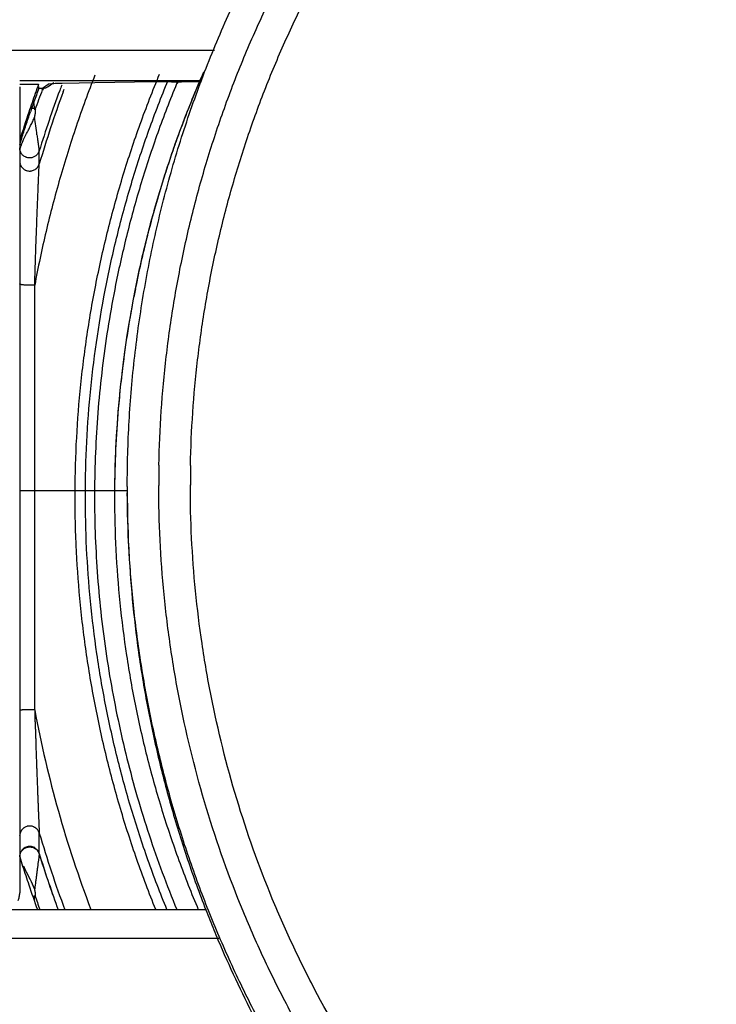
# Paper-space layout 'DRW0010_1_1' of a CAD drawing. Header units: millimetres. Extents: x 0 to 420, y 0 to 297.
# Tile 57 of 108: x 161.92 to 164.02, y 162.65 to 165.61. Entities that reach past the tile are written whole.
import ezdxf

# ---------------------------------------------------------------- set-up
doc = ezdxf.new("R2010")
doc.units = ezdxf.units.MM
doc.header["$LTSCALE"] = 23.1
doc.layers.get('0').update_dxf_attribs({"linetype": 'CONTINUOUS'})
doc.layers.add('COURBES', color=7, linetype='CONTINUOUS')
doc.layers.add('DIM_PILOTEES', color=7, linetype='CONTINUOUS')
doc.styles.get("Standard").update_dxf_attribs({"font": 'txt', "width": 0.7})
doc.dimstyles.new('DIMSTYLE_6', dxfattribs={"dimtxt": 2.5, "dimasz": 3.5, "dimexe": 2, "dimexo": 0, "dimtad": 1, "dimlfac": 3.333333, "dimdsep": 46, "dimtxsty": 'Standard', "dimblk": '_FILLED', "dimblk1": '_FILLED', "dimblk2": '_FILLED', "dimcen": 0.09, "dimazin": 2, "dimtp": 0.2, "dimtm": 0.2, "dimtfac": 1, "dimtofl": 0, "dimtmove": 0, "dimatfit": 3, "dimldrblk": '_FILLED', "dimfxl": 0, "dimtolj": 1, "dimarcsym": 0})

# ---------------------------------------------------------------- blocks, each defined once
blk = doc.blocks.new('_FILLED')
at = {"color": 0, "linetype": 'ByBlock'}
blk.add_solid([(0, 0), (-1, 0.14286), (-1, -0.14286)], dxfattribs=at)
blk = doc.blocks.new('*D13')
at = {"layer": 'DIM_PILOTEES', "color": 2, "linetype": 'Continuous'}
for p, q in [((157.3808, 157.7826), (157.3808, 165.2826)), ((157.3808, 165.2826), (157.3808, 155.6826)), ((157.3808, 144.6294), (157.3808, 155.6826)), ((149.4896, 153.5826), (159.3808, 153.5826)), ((157.3808, 153.5826), (157.3808, 144.6294))]:
    blk.add_line(p, q, dxfattribs=at)
at = {"layer": 'DIM_PILOTEES', "color": 2, "linetype": 'Continuous', "xscale": 3.5, "yscale": 3.5, "zscale": 3.5}
for p, rotation in [((157.3808, 157.7826), 270), ((157.3808, 153.5826), 90)]:
    blk.add_blockref('_FILLED', p, dxfattribs=dict(at, rotation=rotation))
at = {"layer": 'DIM_PILOTEES', "color": 2, "linetype": 'Continuous', "insert": (154.2558, 148.0222), "char_height": 2.5, "width": 5.089286, "attachment_point": 3, "rotation": 90, "line_spacing_factor": 0.9}
blk.add_mtext('{\\ftxt;\\W0.0001;\\H0.0001;\\~}{\\ftxt;\\W1.3571428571;\\H2.5; }{\\ftxt;\\W0.0001;\\H0.0001;\\~}', dxfattribs=at)

psp = doc.layouts.new('DRW0010_1_1')

# ---------------------------------------------------------------- linework, layer by layer
at = {"color": 7, "linetype": 'Continuous'}
for p, q in [((161.0696, 165.5173), (162.5104, 165.5173)), ((162.4722, 165.425), (161.9246, 165.425)), ((161.9246, 165.4148), (161.9816, 165.4148)), ((162.0099, 165.4143), (161.9927, 165.4022)), ((162.0098, 165.4078), (162.0271, 165.4199)), ((162.021, 165.4158), (162.0135, 165.4151)), ((162.1031, 165.4182), (162.0525, 165.4171)), ((162.1509, 165.4189), (162.1031, 165.4182)), ((162.1509, 165.4189), (162.1031, 165.4182)), ((162.3302, 165.4215), (162.1509, 165.4189)), ((162.381, 165.4219), (162.411, 165.4219)), ((162.3988, 165.4223), (162.3963, 165.4161)), ((162.3999, 165.4219), (162.3975, 165.4156)), ((161.9246, 165.4067), (161.9246, 162.9856)), ((161.9816, 165.4078), (161.9816, 165.4022)), ((161.9927, 165.4022), (161.9816, 165.4022)), ((161.9925, 165.3977), (161.994, 165.4016)), ((161.9944, 165.397), (161.996, 165.4009)), ((162.055, 165.3916), (162.0582, 165.4002)), ((162.0551, 165.3915), (162.0582, 165.4002)), ((161.9705, 165.3382), (161.9675, 165.3622)), ((161.9696, 165.3415), (161.9603, 165.3415)), ((161.9365, 165.2487), (161.9455, 165.2663)), ((161.9246, 165.2339), (161.9307, 165.2529)), ((161.9833, 165.1752), (161.9832, 165.2144)), ((162.248, 164.2063), (162.248, 164.2068)), ((161.9832, 163.1029), (161.9833, 163.1652)), ((161.9685, 163.1197), (161.9673, 163.124)), ((161.9696, 163.12), (161.9683, 163.1243)), ((161.9832, 163.1029), (161.9807, 163.0838)), ((161.9567, 163.0253), (161.9454, 163.0479)), ((161.0696, 162.9359), (162.4864, 162.9359)), ((162.5226, 162.8482), (161.0696, 162.8482))]:
    psp.add_line(p, q, dxfattribs=at)
for centre, radius, start, end in [((165.3877, 164.17), 3.6265, 159.9256, 160.8639), ((165.3833, 164.1592), 3.5601, 159.4044, 159.6803), ((162.3751, 162.207), 3.2148, 90.655, 90.7999), ((162.3784, 161.8963), 3.5255, 90.3791, 90.6517), ((162.3808, 161.5099), 3.9119, 89.9973, 90.3768), ((162.4025, 159.9908), 5.4311, 89.6115, 89.9101), ((162.42, 162.3904), 3.0314, 89.1875, 89.6361), ((162.4332, 163.3407), 2.0811, 88.9564, 89.1792), ((165.3876, 164.1567), 3.6263, 159.9123, 160.5843), ((165.4284, 164.0917), 3.6757, 159.1878, 160.1777), ((165.3616, 164.167), 3.537, 159.676, 162.7744), ((165.4012, 164.1646), 3.564, 159.8639, 163.5294), ((161.9923, 165.4322), 0.03, 281.2911, 291.2834), ((161.9918, 165.4334), 0.0313, 291.2898, 299.0702), ((161.9916, 165.4338), 0.0317, 299.0675, 305.0553), ((165.3879, 164.17), 3.6267, 160.8638, 161.333), ((165.8137, 164.0064), 4.0782, 160.5818, 160.89), ((165.3875, 164.1701), 3.6262, 161.333, 162.7404), ((166.1578, 163.8874), 4.4423, 160.8932, 161.022), ((152.2752, 163.9976), 9.7835, 7.42982, 7.74332), ((165.3907, 164.1732), 3.1812, 168.6277, 179.3674), ((165.4086, 164.1692), 3.1992, 168.6204, 169.3909), ((165.4034, 164.17), 3.194, 169.3893, 173.4718), ((165.394, 164.1711), 3.1845, 173.4725, 174.8744), ((165.3727, 164.1729), 3.1632, 174.8707, 179.3541), ((165.6585, 164.2095), 3.316, 178.9536, 179.9997), ((165.6597, 164.2108), 3.2223, 178.9536, 179.9997), ((165.3508, 164.1733), 3.1412, 179.3587, 179.7059), ((165.346, 164.1749), 3.1364, 179.3894, 179.7372), ((165.6534, 164.2068), 3.4055, 180, 180.3203), ((165.3475, 164.1734), 3.138, 179.7059, 180), ((165.3427, 164.1749), 3.1331, 179.7372, 180), ((165.3888, 164.1749), 3.4784, 190.6049, 200.8698), ((161.9539, 163.1569), 0.0294, 164.1046, 180.0124), ((165.4034, 164.1765), 3.5663, 196.4746, 200.3721), ((161.954, 163.0941), 0.0293, 139.0935, 147.1284), ((165.3632, 164.1519), 3.5387, 197.2241, 199.9393), ((165.3868, 164.1701), 3.6255, 197.2595, 197.7287), ((165.3626, 164.1505), 3.538, 197.2231, 199.9206), ((165.3874, 164.1703), 3.6262, 197.7287, 198.1979), ((165.3878, 164.1704), 3.6265, 198.1979, 198.667), ((160.1296, 162.1473), 2.0271, 24.8139, 25.6661), ((165.3879, 164.1705), 3.6267, 198.667, 199.9029), ((161.8647, 162.9723), 0.1048, 354.4643, 3.1383), ((165.3159, 164.1731), 3.553, 199.6545, 200.3879), ((165.3765, 164.1554), 3.5528, 199.9183, 200.0906), ((165.3769, 164.1568), 3.5532, 199.9383, 200.1128)]:
    psp.add_arc(centre, radius, start, end, dxfattribs=at)
for points, knots in [([(162.3431, 164.2701), (162.3441, 164.3247), (162.3488, 164.4337), (162.3638, 164.5968), (162.3867, 164.7589), (162.4175, 164.9198), (162.456, 165.079), (162.5022, 165.236), (162.547, 165.3649), (162.5867, 165.4666), (162.6183, 165.5421), (162.6518, 165.6168), (162.6988, 165.7153), (162.7621, 165.8362), (162.8451, 165.9774), (162.9347, 166.1144), (163.031, 166.247), (163.1335, 166.3747), (163.2241, 166.4768), (163.2994, 166.5557), (163.3574, 166.6135), (163.4168, 166.6699), (163.4978, 166.7431), (163.6024, 166.8308), (163.7328, 166.9298), (163.868, 167.0224), (164.0074, 167.1084), (164.1508, 167.1874), (164.2735, 167.2474), (164.3732, 167.2917), (164.4488, 167.3231), (164.5252, 167.3527), (164.628, 167.3895), (164.7581, 167.4308), (164.9164, 167.4728), (165.0766, 167.507), (165.2383, 167.5334), (165.401, 167.5519), (165.5373, 167.5608), (165.6464, 167.5638), (165.7283, 167.5641), (165.8101, 167.5623), (165.9192, 167.5573), (166.0552, 167.546), (166.2176, 167.5246), (166.3788, 167.4952), (166.5384, 167.4582), (166.6959, 167.4134), (166.8253, 167.3697), (166.9273, 167.331), (167.0284, 167.2898), (167.1528, 167.2336), (167.2986, 167.159), (167.4406, 167.0774), (167.5785, 166.9889), (167.712, 166.8939), (167.8406, 166.7926), (167.9642, 166.6851), (168.0823, 166.5716), (168.1947, 166.4525), (168.3366, 166.2866), (168.4985, 166.0665), (168.6384, 165.8317), (168.7361, 165.6366), (168.8022, 165.4867), (168.8608, 165.3338), (168.9118, 165.1782), (168.9551, 165.0203), (168.9908, 164.8605), (169.0187, 164.6991), (169.0387, 164.5366), (169.0508, 164.3733), (169.0535, 164.2641), (169.0535, 164.2096)], [0, 0, 0, 0, 0.015623, 0.031246, 0.046869, 0.062493, 0.078116, 0.093739, 0.10936, 0.117171, 0.124982, 0.132794, 0.140605, 0.156229, 0.171853, 0.187479, 0.203104, 0.218729, 0.234353, 0.242166, 0.249978, 0.257791, 0.265604, 0.281229, 0.296856, 0.312483, 0.328111, 0.343737, 0.359363, 0.367177, 0.37499, 0.382803, 0.390617, 0.406244, 0.421872, 0.437501, 0.45313, 0.468758, 0.484385, 0.492199, 0.500013, 0.507827, 0.51564, 0.531268, 0.546896, 0.562525, 0.578154, 0.593782, 0.609408, 0.617222, 0.625035, 0.640661, 0.656287, 0.671914, 0.687542, 0.703169, 0.718795, 0.73442, 0.750044, 0.765668, 0.781292, 0.812534, 0.843774, 0.859397, 0.875018, 0.890639, 0.906261, 0.921884, 0.937507, 0.953131, 0.968754, 0.984377, 1, 1, 1, 1]), ([(162.4379, 164.2697), (162.4389, 164.3227), (162.4435, 164.4287), (162.4581, 164.5871), (162.4803, 164.7447), (162.5102, 164.901), (162.5477, 165.0557), (162.5926, 165.2083), (162.6362, 165.3335), (162.6747, 165.4323), (162.7054, 165.5057), (162.7379, 165.5783), (162.7836, 165.674), (162.8451, 165.7915), (162.9257, 165.9287), (163.0129, 166.0619), (163.1064, 166.1906), (163.206, 166.3147), (163.294, 166.414), (163.3673, 166.4907), (163.4236, 166.5468), (163.4813, 166.6016), (163.56, 166.6727), (163.6616, 166.7579), (163.7884, 166.8542), (163.9197, 166.9442), (164.0552, 167.0277), (164.1946, 167.1045), (164.3137, 167.1628), (164.4107, 167.2059), (164.4841, 167.2364), (164.5583, 167.2651), (164.6582, 167.3009), (164.7846, 167.341), (164.9385, 167.3818), (165.0942, 167.415), (165.2513, 167.4407), (165.4094, 167.4587), (165.5418, 167.4673), (165.6478, 167.4702), (165.7274, 167.4705), (165.8069, 167.4688), (165.9129, 167.4639), (166.0451, 167.453), (166.2029, 167.4321), (166.3595, 167.4036), (166.5146, 167.3676), (166.6677, 167.3241), (166.7934, 167.2816), (166.8925, 167.244), (166.9908, 167.204), (167.1117, 167.1494), (167.2533, 167.0769), (167.3913, 166.9976), (167.5253, 166.9117), (167.655, 166.8193), (167.78, 166.7208), (167.9001, 166.6164), (168.0148, 166.5062), (168.1241, 166.3904), (168.2619, 166.2292), (168.4193, 166.0153), (168.5552, 165.7872), (168.6502, 165.5975), (168.7144, 165.4519), (168.7713, 165.3034), (168.8209, 165.1522), (168.863, 164.9987), (168.8977, 164.8434), (168.9248, 164.6866), (168.9442, 164.5287), (168.9559, 164.37), (168.9586, 164.2639), (168.9586, 164.2109)], [0, 0, 0, 0, 0.015623, 0.031246, 0.046869, 0.062493, 0.078116, 0.093739, 0.10936, 0.117171, 0.124982, 0.132794, 0.140605, 0.156229, 0.171853, 0.187479, 0.203104, 0.218729, 0.234353, 0.242166, 0.249978, 0.257791, 0.265604, 0.281229, 0.296856, 0.312483, 0.328111, 0.343737, 0.359363, 0.367177, 0.37499, 0.382803, 0.390617, 0.406244, 0.421872, 0.437501, 0.45313, 0.468758, 0.484385, 0.492199, 0.500013, 0.507827, 0.51564, 0.531268, 0.546896, 0.562525, 0.578154, 0.593782, 0.609408, 0.617222, 0.625035, 0.640661, 0.656287, 0.671914, 0.687542, 0.703169, 0.718795, 0.73442, 0.750044, 0.765668, 0.781292, 0.812534, 0.843774, 0.859397, 0.875018, 0.890639, 0.906261, 0.921884, 0.937507, 0.953131, 0.968754, 0.984377, 1, 1, 1, 1]), ([(162.2479, 164.2068), (162.2479, 164.2721), (162.2507, 164.37), (162.26, 164.5003), (162.2731, 164.6303), (162.2963, 164.792), (162.3285, 164.9521), (162.3597, 165.0789), (162.3945, 165.2048), (162.4446, 165.3603), (162.5153, 165.5431), (162.5694, 165.662), (162.5981, 165.7207)], [0, 0, 0, 0, 0.124998, 0.187504, 0.250011, 0.375016, 0.500021, 0.562528, 0.625033, 0.750025, 0.87501, 1, 1, 1, 1]), ([(162.1507, 165.4423), (162.1307, 165.3913), (162.0931, 165.2883), (162.0441, 165.1314), (162.0025, 164.9723), (161.9798, 164.865), (161.9697, 164.8112)], [0, 0, 0, 0, 0.250008, 0.500012, 0.750008, 1, 1, 1, 1]), ([(162.3336, 162.9355), (162.3134, 162.9852), (162.2755, 163.0855), (162.2261, 163.2387), (162.1841, 163.3941), (162.1498, 163.5514), (162.1231, 163.7101), (162.1042, 163.8699), (162.0949, 164.0037), (162.0914, 164.1109), (162.0906, 164.2181), (162.0945, 164.3522), (162.1071, 164.5126), (162.1275, 164.6722), (162.1556, 164.8307), (162.1914, 164.9877), (162.2347, 165.1427), (162.2855, 165.2954), (162.3244, 165.3954), (162.345, 165.4449)], [0, 0, 0, 0, 0.062503, 0.125006, 0.187511, 0.250016, 0.312518, 0.375016, 0.437508, 0.468755, 0.500001, 0.56249, 0.624983, 0.687481, 0.749984, 0.812489, 0.874994, 0.937497, 1, 1, 1, 1]), ([(162.4768, 165.4506), (162.454, 165.3985), (162.4219, 165.3193), (162.3833, 165.2122), (162.3477, 165.1041), (162.3086, 164.9673), (162.2832, 164.8563), (162.272, 164.8005)], [0, 0, 0, 0, 0.249989, 0.374995, 0.500003, 0.750001, 1, 1, 1, 1]), ([(162.0135, 165.4151), (162.013, 165.415), (162.0124, 165.4149), (162.0116, 165.4148), (162.0111, 165.4147), (162.0107, 165.4146), (162.0104, 165.4145), (162.0101, 165.4144), (162.01, 165.4144), (162.0099, 165.4143)], [0, 0, 0, 0, 0.372599, 0.528271, 0.663412, 0.777989, 0.872054, 0.945834, 1, 1, 1, 1]), ([(162.0525, 165.4171), (162.0493, 165.417), (162.0433, 165.4168), (162.0348, 165.4165), (162.0275, 165.4162), (162.0231, 165.4159), (162.021, 165.4158)], [0, 0, 0, 0, 0.304375, 0.573654, 0.806103, 1, 1, 1, 1]), ([(162.3671, 162.9354), (162.3469, 162.9846), (162.3088, 163.0841), (162.2592, 163.236), (162.217, 163.39), (162.1824, 163.546), (162.1554, 163.7034), (162.136, 163.862), (162.1244, 164.0213), (162.1195, 164.2342), (162.133, 164.5003), (162.1724, 164.7639), (162.2192, 164.9716), (162.2618, 165.1256), (162.3118, 165.2773), (162.3501, 165.3767), (162.3705, 165.4259)], [0, 0, 0, 0, 0.062508, 0.125016, 0.187526, 0.250036, 0.312543, 0.375046, 0.437544, 0.500037, 0.62499, 0.749965, 0.812474, 0.874984, 0.937492, 1, 1, 1, 1]), ([(162.3963, 165.4161), (162.3761, 165.3675), (162.3477, 165.2938), (162.3135, 165.1942), (162.2816, 165.0938), (162.2465, 164.967), (162.2233, 164.8642), (162.2129, 164.8126)], [0, 0, 0, 0, 0.249989, 0.374994, 0.500001, 0.750001, 1, 1, 1, 1]), ([(162.2722, 164.8004), (162.283, 164.854), (162.3074, 164.9608), (162.3446, 165.0925), (162.3785, 165.1965), (162.4059, 165.2739), (162.4353, 165.3506), (162.4562, 165.4011), (162.467, 165.4263)], [0, 0, 0, 0, 0.250008, 0.500005, 0.625008, 0.750008, 0.875004, 1, 1, 1, 1]), ([(161.9927, 165.4022), (161.9932, 165.4022), (161.995, 165.4023), (161.9968, 165.4025), (161.9982, 165.4028)], [0, 0, 0, 0, 0.25065, 1, 1, 1, 1]), ([(161.9307, 165.2529), (161.9328, 165.2592), (161.9369, 165.2721), (161.9456, 165.2985), (161.9524, 165.3186), (161.957, 165.3321)], [0, 0, 0, 0, 0.238134, 0.487684, 1, 1, 1, 1]), ([(161.9696, 165.3158), (161.9698, 165.3168), (161.9701, 165.3184), (161.9704, 165.3204), (161.9707, 165.322), (161.971, 165.3235), (161.9713, 165.3251), (161.9716, 165.3266), (161.9719, 165.3282), (161.9721, 165.3298), (161.9723, 165.3311), (161.9723, 165.3321), (161.9724, 165.3332), (161.9723, 165.3345), (161.9723, 165.3361), (161.9722, 165.3377), (161.9723, 165.3393), (161.9725, 165.3403), (161.9726, 165.3408)], [0, 0, 0, 0, 0.124775, 0.187169, 0.249602, 0.312098, 0.374679, 0.437285, 0.499826, 0.562258, 0.624634, 0.655861, 0.687158, 0.749965, 0.812863, 0.875533, 0.937818, 1, 1, 1, 1]), ([(161.9455, 165.2663), (161.9475, 165.2702), (161.9516, 165.2782), (161.9576, 165.2904), (161.9636, 165.303), (161.9676, 165.3115), (161.9696, 165.3158)], [0, 0, 0, 0, 0.23787, 0.488316, 0.744609, 1, 1, 1, 1]), ([(161.9766, 165.2627), (161.9769, 165.2602), (161.9776, 165.2554), (161.9785, 165.2481), (161.9794, 165.241), (161.9802, 165.2351), (161.9808, 165.2305), (161.9812, 165.2271), (161.9817, 165.2239), (161.9821, 165.2209), (161.9824, 165.2183), (161.9827, 165.2164), (161.9829, 165.2152), (161.983, 165.2144), (161.9831, 165.2139), (161.9831, 165.2136), (161.9832, 165.2134)], [0, 0, 0, 0, 0.149681, 0.296732, 0.441245, 0.583311, 0.653454, 0.722531, 0.788654, 0.849682, 0.903472, 0.947882, 0.9659, 0.980771, 0.992227, 1, 1, 1, 1]), ([(161.9269, 165.2243), (161.9272, 165.2252), (161.928, 165.2272), (161.929, 165.2303), (161.93, 165.233), (161.9308, 165.2352), (161.9316, 165.2374), (161.9326, 165.2399), (161.9343, 165.2439), (161.9356, 165.2468), (161.9365, 165.2487)], [0, 0, 0, 0, 0.113688, 0.242073, 0.376605, 0.443517, 0.509213, 0.637153, 0.761115, 1, 1, 1, 1]), ([(161.9246, 165.2221), (161.9246, 165.2219), (161.9246, 165.2216), (161.9246, 165.2211), (161.9247, 165.2208), (161.9247, 165.2205), (161.9248, 165.2204), (161.9248, 165.2204), (161.9249, 165.2203), (161.9249, 165.2203), (161.925, 165.2203), (161.9251, 165.2204), (161.9252, 165.2205), (161.9254, 165.2208), (161.9256, 165.2211), (161.9258, 165.2215), (161.926, 165.2219), (161.9262, 165.2224), (161.9265, 165.2232), (161.9267, 165.2238), (161.9269, 165.2243)], [0, 0, 0, 0, 0.090069, 0.162006, 0.216844, 0.255943, 0.270301, 0.281833, 0.291443, 0.3005, 0.310493, 0.322485, 0.35435, 0.397871, 0.4531, 0.519636, 0.596911, 0.684279, 0.781056, 1, 1, 1, 1]), ([(161.9258, 165.215), (161.9254, 165.2164), (161.9248, 165.2192), (161.9246, 165.222), (161.9246, 165.2234)], [0, 0, 0, 0, 0.507023, 1, 1, 1, 1]), ([(161.9566, 165.1934), (161.9549, 165.1932), (161.9515, 165.1933), (161.9473, 165.1941), (161.9441, 165.1952), (161.941, 165.1965), (161.9373, 165.1986), (161.9334, 165.2018), (161.9306, 165.2051), (161.9288, 165.2079), (161.9272, 165.211), (161.9262, 165.2134), (161.9258, 165.215)], [0, 0, 0, 0, 0.124424, 0.248974, 0.311297, 0.37359, 0.498021, 0.622605, 0.74766, 0.810592, 0.87379, 1, 1, 1, 1]), ([(161.9832, 165.2144), (161.9828, 165.213), (161.9817, 165.2102), (161.9794, 165.2063), (161.9766, 165.2028), (161.9732, 165.1997), (161.9695, 165.1971), (161.9654, 165.1952), (161.9611, 165.1939), (161.9581, 165.1935), (161.9566, 165.1934)], [0, 0, 0, 0, 0.12444, 0.249264, 0.374245, 0.49926, 0.624276, 0.749394, 0.874655, 1, 1, 1, 1]), ([(161.9246, 165.1837), (161.9246, 165.1819), (161.9249, 165.1784), (161.9261, 165.1741), (161.9275, 165.1708), (161.9287, 165.1684), (161.9302, 165.1662), (161.9324, 165.1634), (161.9356, 165.1603), (161.9393, 165.1578), (161.9425, 165.1563), (161.9459, 165.155), (161.9485, 165.1544), (161.9502, 165.1541)], [0, 0, 0, 0, 0.123841, 0.248843, 0.311574, 0.374291, 0.436938, 0.499532, 0.624561, 0.74958, 0.812159, 0.874771, 1, 1, 1, 1]), ([(161.9502, 165.1541), (161.952, 165.1539), (161.9547, 165.1537), (161.9582, 165.154), (161.9618, 165.1546), (161.966, 165.1559), (161.97, 165.1579), (161.9729, 165.16), (161.975, 165.1617), (161.9768, 165.1636), (161.9791, 165.1664), (161.9815, 165.1702), (161.9828, 165.1735), (161.9833, 165.1751)], [0, 0, 0, 0, 0.125147, 0.187739, 0.250308, 0.375342, 0.500411, 0.56303, 0.625701, 0.688438, 0.751183, 0.876193, 1, 1, 1, 1]), ([(161.9697, 164.8112), (161.9702, 164.8281), (161.9713, 164.862), (161.9729, 164.9125), (161.9747, 164.9627), (161.9762, 165.0041), (161.9775, 165.0368), (161.9784, 165.0609), (161.9794, 165.0845), (161.9802, 165.1038), (161.9808, 165.1188), (161.9813, 165.1296), (161.9817, 165.1399), (161.9822, 165.1496), (161.9825, 165.1584), (161.9828, 165.1649), (161.983, 165.1694), (161.9832, 165.1719), (161.9832, 165.1738), (161.9833, 165.1748), (161.9833, 165.1751)], [0, 0, 0, 0, 0.139723, 0.278715, 0.416641, 0.552931, 0.620155, 0.686487, 0.751576, 0.814839, 0.845487, 0.875225, 0.903748, 0.930603, 0.955081, 0.976055, 0.984714, 0.991793, 0.996984, 1, 1, 1, 1]), ([(161.9697, 164.8112), (161.9673, 164.811), (161.9623, 164.8108), (161.9547, 164.8107), (161.9483, 164.8109), (161.9432, 164.8111), (161.9397, 164.8113), (161.9365, 164.8116), (161.9335, 164.8119), (161.9309, 164.8123), (161.929, 164.8127), (161.9277, 164.813), (161.9269, 164.8132), (161.9262, 164.8135), (161.9256, 164.8137), (161.9252, 164.814), (161.9249, 164.8142), (161.9247, 164.8144), (161.9246, 164.8146), (161.9246, 164.8147), (161.9246, 164.8148), (161.9246, 164.8148)], [0, 0, 0, 0, 0.157135, 0.326862, 0.49644, 0.577639, 0.654634, 0.726136, 0.791056, 0.848367, 0.897077, 0.917942, 0.936419, 0.952497, 0.966185, 0.977534, 0.986674, 0.99051, 0.993937, 0.997055, 1, 1, 1, 1]), ([(161.9698, 163.5349), (161.9699, 163.7479), (161.9701, 164.1735), (161.9699, 164.599), (161.9698, 164.8114)], [0, 0, 0, 0, 0.500726, 1, 1, 1, 1]), ([(162.2129, 164.8126), (162.2051, 164.7735), (162.1908, 164.695), (162.1738, 164.5766), (162.1612, 164.4576), (162.1529, 164.3383), (162.1497, 164.2386), (162.1494, 164.1589), (162.1506, 164.0792), (162.1549, 163.9796), (162.1644, 163.8603), (162.1784, 163.7415), (162.2028, 163.5839), (162.2441, 163.3886), (162.3107, 163.1587), (162.3663, 163.009), (162.3969, 162.9354)], [0, 0, 0, 0, 0.062509, 0.125015, 0.187516, 0.250013, 0.312506, 0.343753, 0.375, 0.437494, 0.499992, 0.562494, 0.625001, 0.750002, 0.875003, 1, 1, 1, 1]), ([(169.0532, 164.1697), (169.0526, 164.115), (169.0485, 164.0057), (169.0345, 163.8422), (169.0125, 163.6796), (168.9826, 163.5183), (168.9449, 163.3586), (168.8995, 163.2009), (168.8552, 163.0716), (168.8161, 162.9695), (168.7848, 162.8936), (168.7517, 162.8186), (168.7051, 162.7197), (168.6423, 162.5982), (168.5599, 162.4563), (168.4708, 162.3185), (168.375, 162.1853), (168.2729, 162.0568), (168.1826, 161.9541), (168.1075, 161.8746), (168.0497, 161.8164), (167.9904, 161.7597), (167.9096, 161.686), (167.8052, 161.5976), (167.6749, 161.4978), (167.5399, 161.4045), (167.4006, 161.3178), (167.2572, 161.238), (167.1346, 161.1774), (167.0348, 161.1326), (166.9339, 161.0902), (166.8059, 161.042), (166.6497, 160.9917), (166.4912, 160.9491), (166.3308, 160.9143), (166.1689, 160.8873), (166.0059, 160.8682), (165.8694, 160.8589), (165.7601, 160.8555), (165.6507, 160.8548), (165.514, 160.859), (165.3504, 160.8721), (165.1876, 160.8931), (165.026, 160.922), (164.8661, 160.9588), (164.7081, 161.0032), (164.5525, 161.0554), (164.3996, 161.1151), (164.2499, 161.1823), (164.1036, 161.2567), (163.9612, 161.3382), (163.8228, 161.4266), (163.6889, 161.5215), (163.5599, 161.6228), (163.4359, 161.7303), (163.3173, 161.8438), (163.2045, 161.963), (163.0622, 162.1291), (162.8996, 162.3494), (162.7592, 162.5844), (162.6611, 162.7799), (162.5727, 162.98), (162.4809, 163.2379), (162.4147, 163.5035), (162.3774, 163.719), (162.3573, 163.8819), (162.3452, 164.0455), (162.3425, 164.1549), (162.3425, 164.2096)], [0, 0, 0, 0, 0.015623, 0.031246, 0.04687, 0.062494, 0.078118, 0.093741, 0.109363, 0.117174, 0.124985, 0.132797, 0.140609, 0.156232, 0.171857, 0.187483, 0.203109, 0.218734, 0.234359, 0.242171, 0.249984, 0.257797, 0.265609, 0.281235, 0.296862, 0.31249, 0.328118, 0.343745, 0.359371, 0.367185, 0.374998, 0.390624, 0.406252, 0.42188, 0.437509, 0.453139, 0.468767, 0.484395, 0.492209, 0.500023, 0.515649, 0.531277, 0.546906, 0.562535, 0.578164, 0.593793, 0.60942, 0.625045, 0.640671, 0.656298, 0.671925, 0.687553, 0.703181, 0.718808, 0.734433, 0.750057, 0.765681, 0.781306, 0.812548, 0.843789, 0.859412, 0.875034, 0.906268, 0.937506, 0.95313, 0.968754, 0.984377, 1, 1, 1, 1]), ([(168.9583, 164.1721), (168.9577, 164.119), (168.9538, 164.0128), (168.9401, 163.8539), (168.9187, 163.6959), (168.8897, 163.5391), (168.8531, 163.384), (168.8089, 163.2307), (168.766, 163.105), (168.7279, 163.0058), (168.6975, 162.9321), (168.6654, 162.8592), (168.6201, 162.7631), (168.559, 162.6451), (168.479, 162.5072), (168.3923, 162.3733), (168.2993, 162.2438), (168.2, 162.119), (168.1124, 162.0191), (168.0393, 161.9419), (167.9832, 161.8854), (167.9256, 161.8302), (167.8471, 161.7586), (167.7456, 161.6728), (167.619, 161.5758), (167.4879, 161.4851), (167.3524, 161.4008), (167.2131, 161.3233), (167.0939, 161.2644), (166.997, 161.2209), (166.899, 161.1797), (166.7746, 161.1329), (166.6228, 161.084), (166.4688, 161.0426), (166.3129, 161.0088), (166.1556, 160.9825), (165.9972, 160.9639), (165.8646, 160.9549), (165.7583, 160.9516), (165.6521, 160.9509), (165.5192, 160.955), (165.3602, 160.9677), (165.2021, 160.9882), (165.045, 161.0163), (164.8896, 161.052), (164.7361, 161.0952), (164.5848, 161.1459), (164.4363, 161.2039), (164.2908, 161.2692), (164.1487, 161.3415), (164.0103, 161.4207), (163.8758, 161.5065), (163.7458, 161.5988), (163.6203, 161.6973), (163.4998, 161.8017), (163.3846, 161.912), (163.275, 162.0278), (163.1367, 162.1892), (162.9788, 162.4033), (162.8423, 162.6317), (162.747, 162.8217), (162.6611, 163.016), (162.5719, 163.2667), (162.5076, 163.5248), (162.4713, 163.7342), (162.4518, 163.8925), (162.44, 164.0515), (162.4374, 164.1577), (162.4374, 164.2109)], [0, 0, 0, 0, 0.015623, 0.031246, 0.04687, 0.062494, 0.078118, 0.093741, 0.109363, 0.117174, 0.124985, 0.132797, 0.140609, 0.156232, 0.171857, 0.187483, 0.203109, 0.218734, 0.234359, 0.242171, 0.249984, 0.257797, 0.265609, 0.281235, 0.296862, 0.31249, 0.328118, 0.343745, 0.359371, 0.367185, 0.374998, 0.390624, 0.406252, 0.42188, 0.437509, 0.453139, 0.468767, 0.484395, 0.492209, 0.500023, 0.515649, 0.531277, 0.546906, 0.562535, 0.578164, 0.593793, 0.60942, 0.625045, 0.640671, 0.656298, 0.671925, 0.687553, 0.703181, 0.718808, 0.734433, 0.750057, 0.765681, 0.781306, 0.812548, 0.843789, 0.859412, 0.875034, 0.906268, 0.937506, 0.95313, 0.968754, 0.984377, 1, 1, 1, 1]), ([(162.2096, 164.1749), (162.2096, 164.1219), (162.2123, 164.0158), (162.2243, 163.857), (162.2443, 163.699), (162.2721, 163.5422), (162.3077, 163.387), (162.3509, 163.2338), (162.4018, 163.0828), (162.4407, 162.9841), (162.4614, 162.9352)], [0, 0, 0, 0, 0.124974, 0.249958, 0.374954, 0.499961, 0.624973, 0.749985, 0.874993, 1, 1, 1, 1]), ([(162.248, 164.1877), (162.248, 164.1343), (162.2505, 164.0275), (162.2618, 163.8675), (162.2805, 163.7083), (162.3065, 163.5501), (162.3398, 163.3933), (162.3804, 163.2382), (162.428, 163.0851), (162.4645, 162.9847), (162.4839, 162.9349)], [0, 0, 0, 0, 0.124986, 0.249979, 0.374981, 0.499989, 0.624999, 0.750006, 0.875006, 1, 1, 1, 1]), ([(165.698, 160.7579), (165.6418, 160.7579), (165.5292, 160.7607), (165.3609, 160.7732), (165.1934, 160.7938), (164.9716, 160.8322), (164.6984, 160.9002), (164.433, 160.9946), (164.2272, 161.0855), (164.0261, 161.1864), (163.7843, 161.3308), (163.5576, 161.498), (163.3868, 161.6444), (163.2642, 161.7604), (163.1475, 161.8823), (163.0369, 162.0098), (162.9327, 162.1425), (162.8351, 162.2802), (162.7442, 162.4224), (162.6604, 162.5689), (162.5839, 162.7193), (162.5263, 162.8476), (162.4841, 162.9518), (162.4445, 163.0571), (162.3998, 163.1904), (162.3541, 163.3529), (162.3164, 163.5173), (162.2867, 163.6835), (162.2651, 163.8508), (162.2517, 164.0191), (162.2483, 164.1315), (162.248, 164.1877)], [0, 0, 0, 0, 0.031255, 0.062511, 0.09377, 0.12503, 0.187529, 0.250019, 0.281272, 0.312527, 0.375021, 0.437514, 0.468766, 0.500016, 0.531266, 0.562516, 0.593769, 0.625022, 0.656275, 0.687525, 0.718773, 0.750018, 0.765642, 0.781265, 0.81251, 0.843758, 0.875006, 0.906256, 0.937505, 0.968753, 1, 1, 1, 1]), ([(161.9698, 163.5357), (161.9674, 163.5358), (161.9624, 163.5359), (161.9548, 163.5359), (161.9484, 163.5359), (161.9433, 163.5357), (161.9398, 163.5356), (161.9365, 163.5354), (161.9336, 163.5352), (161.9313, 163.535), (161.9297, 163.5348), (161.9287, 163.5347), (161.9277, 163.5345), (161.9269, 163.5344), (161.9262, 163.5342), (161.9257, 163.5341), (161.9252, 163.5339), (161.9249, 163.5338), (161.9247, 163.5337), (161.9246, 163.5336), (161.9246, 163.5335), (161.9246, 163.5334), (161.9246, 163.5334)], [0, 0, 0, 0, 0.158179, 0.329388, 0.500837, 0.582957, 0.660749, 0.732835, 0.79811, 0.855546, 0.881008, 0.904132, 0.92481, 0.94299, 0.958643, 0.971745, 0.982294, 0.99033, 0.993453, 0.996033, 0.998161, 1, 1, 1, 1]), ([(161.9699, 163.5357), (161.9697, 163.5315), (161.9696, 163.5232), (161.9699, 163.5107), (161.9705, 163.5002), (161.9709, 163.4919), (161.9713, 163.4856), (161.9716, 163.4793), (161.9719, 163.471), (161.9723, 163.4606), (161.9726, 163.4481), (161.973, 163.4314), (161.9736, 163.4148), (161.9742, 163.3982), (161.9747, 163.3858), (161.9751, 163.3734), (161.9755, 163.361), (161.976, 163.3486), (161.9766, 163.3322), (161.9774, 163.3118), (161.9781, 163.2915), (161.9788, 163.2753), (161.9793, 163.2633), (161.9797, 163.2515), (161.9802, 163.2397), (161.9807, 163.2282), (161.9812, 163.2168), (161.9816, 163.2076), (161.9819, 163.2004), (161.9821, 163.1952), (161.9823, 163.1901), (161.9825, 163.1853), (161.9827, 163.1808), (161.9828, 163.1772), (161.9829, 163.1745), (161.983, 163.1726), (161.9831, 163.1709), (161.9832, 163.1693), (161.9833, 163.1679), (161.9833, 163.1667), (161.9834, 163.1659), (161.9834, 163.1654), (161.9834, 163.1652), (161.9834, 163.1651)], [0, 0, 0, 0, 0.033715, 0.067511, 0.101371, 0.118307, 0.135234, 0.152144, 0.169037, 0.202779, 0.236478, 0.270148, 0.337424, 0.371012, 0.404554, 0.438041, 0.471466, 0.504822, 0.538098, 0.604354, 0.670083, 0.702684, 0.735056, 0.767144, 0.798871, 0.830113, 0.860725, 0.890491, 0.904973, 0.919076, 0.932693, 0.945713, 0.95801, 0.96943, 0.974762, 0.979815, 0.984558, 0.988897, 0.992721, 0.99592, 0.998383, 0.999304, 1, 1, 1, 1]), ([(161.9834, 163.1651), (161.9831, 163.166), (161.9825, 163.1677), (161.9814, 163.1702), (161.9801, 163.1725), (161.9785, 163.1748), (161.9768, 163.1768), (161.9749, 163.1787), (161.9729, 163.1804), (161.9707, 163.1819), (161.9685, 163.1831), (161.9656, 163.1845), (161.9619, 163.1857), (161.9581, 163.1864), (161.9553, 163.1865), (161.9526, 163.1865), (161.95, 163.1862), (161.9475, 163.1857), (161.9448, 163.185), (161.9414, 163.1836), (161.9381, 163.1818), (161.9356, 163.1799), (161.9337, 163.1783), (161.932, 163.1764), (161.9304, 163.1744), (161.9289, 163.1723), (161.9272, 163.1691), (161.9262, 163.1666), (161.9257, 163.1649)], [0, 0, 0, 0, 0.034868, 0.069964, 0.105153, 0.140319, 0.175324, 0.21001, 0.24422, 0.277861, 0.310843, 0.343038, 0.404637, 0.462483, 0.489872, 0.516056, 0.565928, 0.590997, 0.617055, 0.672602, 0.732064, 0.763187, 0.795215, 0.828034, 0.861518, 0.895574, 0.93012, 1, 1, 1, 1]), ([(161.9246, 163.094), (161.9246, 163.0968), (161.9254, 163.1024), (161.9278, 163.1076), (161.9294, 163.11)], [0, 0, 0, 0, 0.497948, 1, 1, 1, 1]), ([(161.9257, 163.1031), (161.9253, 163.1018), (161.9248, 163.0992), (161.9246, 163.0965), (161.9246, 163.0952)], [0, 0, 0, 0, 0.508944, 1, 1, 1, 1]), ([(161.9413, 163.122), (161.9394, 163.1211), (161.9358, 163.1189), (161.9321, 163.1152), (161.9296, 163.1118), (161.9279, 163.1091), (161.9266, 163.1062), (161.926, 163.1041), (161.9257, 163.1031)], [0, 0, 0, 0, 0.247893, 0.496289, 0.621402, 0.747416, 0.873961, 1, 1, 1, 1]), ([(161.9318, 163.1133), (161.933, 163.1147), (161.9356, 163.1172), (161.9394, 163.1197), (161.9426, 163.1213), (161.946, 163.1226), (161.9487, 163.1232), (161.9505, 163.1234)], [0, 0, 0, 0, 0.25, 0.499838, 0.624863, 0.749936, 1, 1, 1, 1]), ([(161.9832, 163.1041), (161.9826, 163.1061), (161.9808, 163.1101), (161.9777, 163.1144), (161.9746, 163.1175), (161.9721, 163.1195), (161.9694, 163.1213), (161.9665, 163.1227), (161.9634, 163.1238), (161.9603, 163.1246), (161.9571, 163.1251), (161.9527, 163.1252), (161.9473, 163.1244), (161.9432, 163.123), (161.9413, 163.122)], [0, 0, 0, 0, 0.123977, 0.248437, 0.310919, 0.373443, 0.435974, 0.498527, 0.561131, 0.623781, 0.686467, 0.749197, 0.874632, 1, 1, 1, 1]), ([(161.9505, 163.1234), (161.9521, 163.1237), (161.9545, 163.1238), (161.9578, 163.1236), (161.961, 163.1231), (161.9649, 163.1221), (161.9679, 163.1207), (161.9693, 163.1199)], [0, 0, 0, 0, 0.250126, 0.375186, 0.500188, 0.750005, 1, 1, 1, 1]), ([(161.9693, 163.1199), (161.971, 163.119), (161.9741, 163.1169), (161.978, 163.1128), (161.9812, 163.1081), (161.9827, 163.1047), (161.9832, 163.1029)], [0, 0, 0, 0, 0.250187, 0.50119, 0.751787, 1, 1, 1, 1]), ([(161.9807, 163.0838), (161.9798, 163.077), (161.9786, 163.0666), (161.9768, 163.0527), (161.9754, 163.042), (161.974, 163.0311), (161.972, 163.0164), (161.9706, 163.0054), (161.9696, 162.998)], [0, 0, 0, 0, 0.238502, 0.360939, 0.486049, 0.613328, 0.741958, 1, 1, 1, 1]), ([(161.9454, 163.0479), (161.9447, 163.0494), (161.9431, 163.0524), (161.9408, 163.0568), (161.9386, 163.0613), (161.9372, 163.0643), (161.9365, 163.0658)], [0, 0, 0, 0, 0.252605, 0.500558, 0.748214, 1, 1, 1, 1]), ([(161.9199, 162.9627), (161.9214, 162.9663), (161.9237, 162.9739), (161.9246, 162.9817), (161.9246, 162.9856)], [0, 0, 0, 0, 0.500203, 1, 1, 1, 1]), ([(161.9722, 162.9736), (161.9723, 162.9746), (161.9724, 162.9766), (161.9724, 162.9792), (161.9723, 162.9813), (161.9722, 162.9828), (161.972, 162.9843), (161.9717, 162.9858), (161.9715, 162.9874), (161.9712, 162.9889), (161.9709, 162.9904), (161.9706, 162.9919), (161.9704, 162.9934), (161.97, 162.9955), (161.9698, 162.997), (161.9696, 162.998)], [0, 0, 0, 0, 0.124944, 0.25001, 0.312486, 0.374911, 0.437337, 0.499818, 0.562362, 0.624943, 0.687515, 0.750047, 0.812547, 0.87503, 1, 1, 1, 1]), ([(162.4839, 162.9349), (162.4917, 162.9148), (162.5077, 162.8749), (162.5413, 162.7955), (162.5861, 162.6976), (162.6442, 162.5821), (162.7273, 162.4312), (162.8417, 162.2486), (162.9694, 162.0749), (163.0791, 161.942), (163.1651, 161.8455), (163.2546, 161.7523), (163.3476, 161.6626), (163.4439, 161.5764), (163.5434, 161.4939), (163.6459, 161.4151), (163.7513, 161.3403), (163.8594, 161.2693), (163.97, 161.2025), (164.0831, 161.1398), (164.1984, 161.0815), (164.2962, 161.0365), (164.3755, 161.0027), (164.4554, 160.9704), (164.5564, 160.9329), (164.7201, 160.8791), (164.9283, 160.8233), (165.1825, 160.7751), (165.4395, 160.746), (165.6118, 160.7395), (165.698, 160.7395)], [0, 0, 0, 0, 0.015622, 0.031245, 0.062489, 0.093736, 0.124984, 0.187474, 0.249965, 0.281215, 0.312463, 0.343711, 0.374958, 0.406208, 0.43746, 0.468713, 0.499968, 0.531224, 0.562479, 0.593733, 0.624985, 0.656236, 0.671862, 0.687488, 0.718739, 0.749991, 0.81249, 0.874995, 0.937498, 1, 1, 1, 1])]:
    psp.add_open_spline(points, degree=3, knots=knots, dxfattribs=at)
at = {"layer": 'COURBES', "color": 4, "linetype": 'Continuous'}
psp.add_line((162.248, 164.1938), (161.9246, 164.1938), dxfattribs=at)

# ---------------------------------------------------------------- dimensions: what is measured, and where the dimension line sits
at = {"layer": 'DIM_PILOTEES', "color": 2, "linetype": 'Continuous'}
dim = psp.add_linear_dim(base=(157.3808, 153.5826), p1=(171.5272, 157.7826), p2=(149.4896, 153.5826), angle=270, text='{\\ftxt;\\W0.0001;\\H0.0001;\\~}{\\ftxt;\\W1.3571428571;\\H2.5; }{\\ftxt;\\W0.0001;\\H0.0001;\\~}', dimstyle='DIMSTYLE_6', dxfattribs=at)
dim.commit()
dim.dimension.update_dxf_attribs({"geometry": '*D13', "text_midpoint": (157.3808, 145.9687), "dimtype": 160})

doc.saveas('drawing.dxf')
